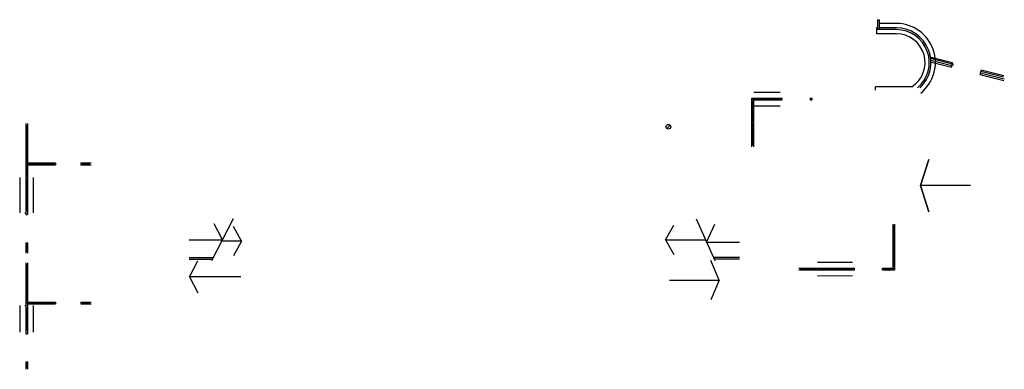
# Model space of a CAD drawing. Header units: centimetres. Extents: x -2715 to 104803, y -5579 to 32152.
# Tile 1 of 27: x 17939 to 21295, y 3627 to 4818. Entities that reach past the tile are written whole.
import ezdxf

# ---------------------------------------------------------------- set-up
doc = ezdxf.new("R2010")
doc.units = ezdxf.units.CM
doc.header["$MEASUREMENT"] = 0
doc.layers.add('A-WIDOKOWE', color=252, linetype='Continuous', lineweight=25)

msp = doc.modelspace()

# ---------------------------------------------------------------- linework, layer by layer
at = {"layer": 'A-WIDOKOWE', "ltscale": 0.3}
for p, q in [((20863, 4817.78), (20863, 4783.98)), ((20863, 4817.78), (20869, 4817.78)), ((20869, 4817.78), (20869, 4783.98)), ((20927.31, 4804.98), (20869, 4804.98)), ((20927.31, 4769.98), (20861, 4769.98)), ((20927.31, 4783.98), (20863, 4783.98)), ((20927.31, 4789.98), (20869, 4789.98)), ((20441, 4570.78), (20531, 4570.78)), ((20980, 4589.35), (20856, 4589.35)), ((20856, 4577.96), (20856, 4589.35)), ((20435, 4550.78), (20435, 4544.78)), ((20435, 4550.78), (20537, 4550.78)), ((20435, 4384.78), (20435, 4550.78)), ((20435, 4544.78), (20537, 4544.78)), ((20435, 4538.78), (20441, 4538.78)), ((20438, 4470.78), (20438, 4538.78)), ((20441, 4384.78), (20441, 4550.78)), ((20447, 4544.78), (20447, 4550.78)), ((20531, 4550.78), (20531, 4544.78)), ((20537, 4550.78), (20537, 4544.78)), ((20633, 4550.78), (20633, 4544.78)), ((20633, 4550.78), (20639, 4550.78)), ((20633, 4544.78), (20639, 4544.78)), ((20639, 4544.78), (20639, 4550.78)), ((20639, 4550.78), (20639, 4544.78)), ((20441, 4524.78), (20531, 4524.78)), ((20435, 4470.78), (20441, 4470.78)), ((20435, 4464.78), (20441, 4464.78)), ((20438, 4390.78), (20438, 4464.78)), ((17959, 4463.78), (17959, 4153.78)), ((17959, 4457.78), (17965, 4457.78)), ((17965, 4463.78), (17965, 4153.78)), ((17959, 4335.78), (17965, 4335.78)), ((17959, 4329.78), (18061, 4329.78)), ((17959, 4323.78), (18061, 4323.78)), ((17959, 4317.78), (17965, 4317.78)), ((17971, 4329.78), (17971, 4323.78)), ((18055, 4329.78), (18055, 4323.78)), ((18061, 4329.78), (18061, 4323.78)), ((18147, 4329.78), (18182, 4329.78)), ((18147, 4329.78), (18147, 4323.78)), ((18147, 4323.78), (18182, 4323.78)), ((18153, 4329.78), (18153, 4323.78)), ((18176, 4329.78), (18176, 4323.78)), ((17938.61, 4279.81), (17939, 4159.78)), ((17958.61, 4279.81), (17964.61, 4279.81)), ((17959, 4285.81), (17965, 4285.81)), ((17984.61, 4279.81), (17985, 4159.78)), ((17956, 4159.78), (17962, 4159.78)), ((17959, 4153.78), (17965, 4153.78)), ((18629.6, 4068.28), (18601.2, 4122.78)), ((18695, 4063.28), (18667, 4112.78)), ((20915, 4121.78), (20915, 3965.78)), ((20918, 4115.78), (20918, 4046.78)), ((20921, 4121.78), (20921, 3965.78)), ((18516, 4068.28), (18629.6, 4068.28)), ((18695, 4063.28), (18667, 4013.78)), ((17959, 4057.78), (17965, 4057.78)), ((17959, 4057.78), (17959, 4022.78)), ((17959, 4051.78), (17965, 4051.78)), ((17959, 4028.78), (17965, 4028.78)), ((17965, 4057.78), (17965, 4022.78)), ((20915, 4046.78), (20921, 4046.78)), ((20915, 4046.78), (20921, 4046.78)), ((20915, 4046.78), (20921, 4046.78)), ((20915, 4040.78), (20921, 4040.78)), ((20918, 4040.78), (20918, 3977.78)), ((18518, 3942.28), (18546.4, 3996.78)), ((20323, 3930.78), (20294.84, 3997.78)), ((17959, 3989.78), (17959, 3747.78)), ((17959, 3983.78), (17965, 3983.78)), ((17965, 3989.78), (17965, 3747.78)), ((20595, 3971.78), (20784.11, 3971.78)), ((20595, 3965.78), (20784.11, 3965.78)), ((20601, 3965.78), (20601, 3971.78)), ((20652.1, 3965.53), (20652.1, 3971.53)), ((20658.1, 3991.53), (20778.11, 3991.78)), ((20658.1, 3965.53), (20658.1, 3971.53)), ((20664.1, 3965.53), (20664.1, 3971.53)), ((20772.11, 3965.78), (20772.11, 3971.78)), ((20778.11, 3965.78), (20778.11, 3971.78)), ((20784.11, 3965.78), (20784.11, 3971.78)), ((20880.11, 3965.78), (20880.11, 3971.78)), ((20880.11, 3971.78), (20921, 3971.78)), ((20880.11, 3965.78), (20921, 3965.78)), ((20886.11, 3965.78), (20886.11, 3971.78)), ((20909.11, 3965.78), (20909.11, 3971.78)), ((20915, 3977.78), (20921, 3977.78)), ((18693, 3942.28), (18518, 3942.28)), ((18518, 3942.28), (18546.4, 3887.78)), ((20154, 3930.78), (20323, 3930.78)), ((20323, 3930.78), (20294.84, 3863.78)), ((20658.1, 3945.53), (20778.11, 3945.78)), ((17959, 3861.78), (17965, 3861.78)), ((17939, 3843.78), (17939, 3753.78)), ((17956, 3843.78), (17962, 3843.78)), ((17959, 3855.78), (18061, 3855.78)), ((17959, 3849.78), (18061, 3849.78)), ((17959, 3849.78), (17965, 3849.78)), ((17971, 3855.78), (17971, 3849.78)), ((17985, 3843.78), (17985, 3753.78)), ((18055, 3855.78), (18055, 3849.78)), ((18061, 3855.78), (18061, 3849.78)), ((18147, 3855.78), (18147, 3849.78)), ((18147, 3855.78), (18182, 3855.78)), ((18147, 3849.78), (18182, 3849.78)), ((18153, 3855.78), (18153, 3849.78)), ((18176, 3855.78), (18176, 3849.78)), ((17959, 3747.78), (17965, 3747.78)), ((17959, 3651.78), (17965, 3651.78)), ((17959, 3651.78), (17959, 3626.78)), ((17959, 3645.78), (17965, 3645.78)), ((17959, 3632.78), (17965, 3632.78)), ((17965, 3651.78), (17965, 3626.78))]:
    msp.add_line(p, q, dxfattribs=at)
at = {"layer": 'A-WIDOKOWE', "lineweight": 9, "ltscale": 0.3}
for p, q in [((20447, 4547.78), (20525, 4547.78)), ((20525, 4550.78), (20525, 4544.78)), ((17962, 4457.78), (17962, 4335.78)), ((17962, 4317.78), (17962, 4285.81)), ((17971, 4326.78), (18055, 4326.78)), ((18153, 4326.78), (18176, 4326.78)), ((17962, 4273.81), (17962, 4165.78)), ((17962, 4051.78), (17962, 4028.78)), ((17959, 3983.78), (17959, 3861.78)), ((17962, 3983.78), (17962, 3861.78)), ((20601, 3968.78), (20652.1, 3968.53)), ((20664.1, 3968.78), (20772.11, 3968.78)), ((20886.11, 3968.78), (20909.11, 3968.78)), ((17962, 3837.78), (17962, 3759.78)), ((17971, 3852.78), (18055, 3852.78)), ((18153, 3852.78), (18176, 3852.78)), ((17962, 3645.78), (17962, 3632.78))]:
    msp.add_line(p, q, dxfattribs=at)
at = {"layer": 'A-WIDOKOWE'}
msp.add_line((20144.35, 4447.24), (20155.66, 4458.56), dxfattribs=at)
at = {"layer": 'A-WIDOKOWE', "lineweight": 30, "ltscale": 0.3}
for p, q in [((18666.6, 4139.28), (18592.34, 3996.78)), ((20244.61, 4139.28), (20308, 3997.78))]:
    msp.add_line(p, q, dxfattribs=at)
at = {"layer": 'A-WIDOKOWE', "ltscale": 0.3}
for points in [[(20861, 4769.98), (20861, 4791.78), (20863, 4791.78)], [(21122.52, 4665.26), (21044.58, 4685.1)], [(21121.04, 4659.44), (21045.11, 4678.77)], [(21047.3, 4673.57), (21115.08, 4656.32), (21118.78, 4670.86), (21046.04, 4689.37)], [(21294, 4626.26), (21215.69, 4646.19), (21211.99, 4631.65), (21294, 4610.78)], [(21295.11, 4615.14), (21213.1, 4636.01)], [(21292.89, 4621.9), (21214.59, 4641.83)], [(20441, 4390.78), (20435, 4390.78)], [(20140, 4067.78), (20168, 4117.78)], [(20280, 4060.36), (20308, 4121.78)], [(20921, 4115.78), (20915, 4115.78)], [(18695, 4063.28), (18627, 4063.28)], [(20140, 4067.78), (20276.64, 4067.78)], [(20140, 4067.78), (20168, 4017.78)], [(20280, 4060.36), (20392, 4060.36)], [(18516, 4007.78), (18598.08, 4007.78)], [(18516, 4001.78), (18594.95, 4001.78)], [(20303.52, 4008.78), (20392, 4008.78)], [(20306.21, 4002.78), (20392, 4002.78)]]:
    msp.add_lwpolyline(points, dxfattribs=at)
at = {"layer": 'A-WIDOKOWE', "linetype": 'Continuous', "ltscale": 0.3}
for points in [[(21009, 4252.78), (21037.5, 4163.78), (21009, 4252.78), (21037.5, 4341.78), (21009, 4252.78)], [(21180, 4252.78), (21009, 4252.78)]]:
    msp.add_lwpolyline(points, dxfattribs=at)
at = {"layer": 'A-WIDOKOWE'}
msp.add_circle((20150, 4452.9), 8, dxfattribs=at)
at = {"layer": 'A-WIDOKOWE', "ltscale": 0.3}
for radius, start in [(133, 308.44532), (118, 313.07446), (112, 309.68211), (98, 302.52754)]:
    msp.add_arc((20927.31, 4671.98), radius, start, 90, dxfattribs=at)

doc.saveas('drawing.dxf')
